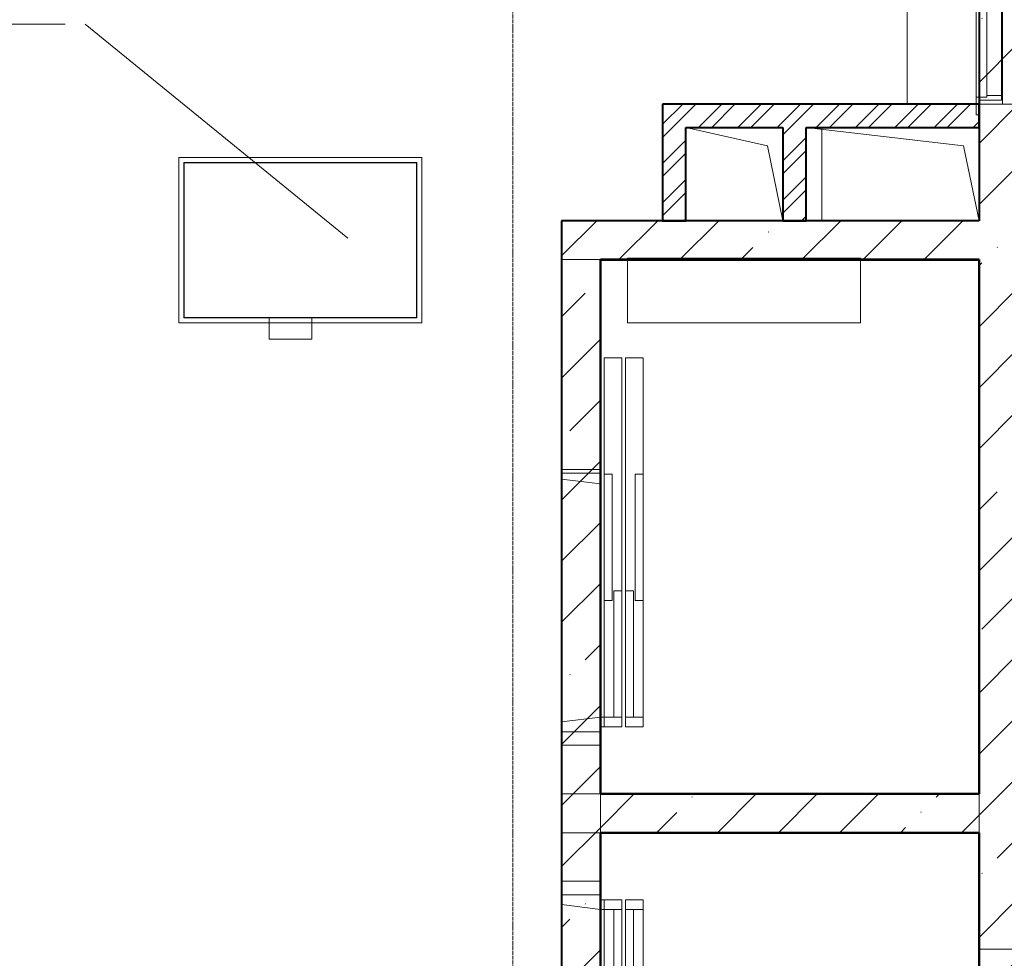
# Model space of a CAD drawing. Header units: millimetres. Extents: x 105028 to 874735, y -568483 to 191941.
# Tile 55 of 135: x 219934 to 225004, y 180763 to 185594. Entities that reach past the tile are written whole.
import ezdxf

# ---------------------------------------------------------------- set-up
doc = ezdxf.new("R2010")
doc.units = ezdxf.units.MM
doc.linetypes.add('ADSK_Линия сетки', pattern=[25, 20, -2.5, 0, -2.5])
for name, color, linetype, lineweight in [('Арматура воздуховодов', 7, 'Continuous', 18), ('Двери', 7, 'Continuous', 18), ('Марки арматуры воздуховодов', 7, 'Continuous', 20), ('Наличник', 7, 'Continuous', 18), ('Оси', 7, 'Continuous', 9), ('Перекрытия', 7, 'Continuous', 18), ('Проем', 7, 'Continuous', 18), ('Стены', 7, 'Continuous', 18), ('Стены разрез', 7, 'Continuous', 40)]:
    doc.layers.add(name, color=color, linetype=linetype, lineweight=lineweight)
pattern_1 = [(45, (0, 0), (-101.0278814, 101.0278814), []), (45, (67.35, 0), (-101.0278814, 101.0278814), [])]
pattern_2 = [(45, (0, 0), (-314.308964, 314.308964), []), (45, (314.3, 0), (-314.308964, 314.308964), [555.625, -111.125, 3.353, -107.772])]

# ---------------------------------------------------------------- blocks, each defined once
blk = doc.blocks.new('A_MEQ_Elevator - Л1-2573915-К2_L01_-1_000__Задание СС')
at = {"layer": 'Двери'}
for p, q in [((-1430, 1440), (-1763, 1440)), ((-1763, 1440), (-1763, 240)), ((-1763, 240), (-1763, 1440)), ((-1763, 1440), (-1430, 1440)), ((-1430, 240), (-1430, 1440)), ((-1430, 1440), (-1430, 240)), ((650, 320), (-1250, 320)), ((-1250, 320), (-1250, 230)), ((-1250, 230), (-1250, 320)), ((-1250, 320), (650, 320)), ((-650, 320), (-650, 280)), ((0, 320), (-650, 320)), ((-650, 320), (0, 320)), ((-650, 280), (-650, 320)), ((0, 280), (0, 320)), ((0, 320), (0, 280)), ((650, 320), (600, 320)), ((600, 320), (600, 230)), ((600, 230), (600, 320)), ((600, 320), (650, 320)), ((650, 230), (650, 320)), ((650, 320), (650, 230)), ((650, 230), (650, 320)), ((650, 320), (650, 230)), ((-650, 280), (0, 280)), ((0, 280), (-650, 280)), ((-50, 270), (-50, 230)), ((600, 270), (-50, 270)), ((-50, 270), (600, 270)), ((-50, 230), (-50, 270)), ((600, 230), (600, 270)), ((600, 270), (600, 230)), ((-1763, 240), (-1430, 240)), ((-1430, 240), (-1763, 240)), ((-1250, 230), (650, 230)), ((650, 230), (-1250, 230)), ((650, 210), (-1250, 210)), ((-1250, 210), (-1250, 120)), ((-1250, 120), (-1250, 210)), ((-1250, 210), (650, 210)), ((-50, 230), (600, 230)), ((600, 230), (-50, 230)), ((600, 210), (-50, 210)), ((-50, 210), (-50, 170)), ((-50, 170), (-50, 210)), ((-50, 210), (600, 210)), ((600, 230), (650, 230)), ((650, 230), (600, 230)), ((600, 170), (600, 210)), ((600, 210), (600, 170)), ((600, 210), (600, 100)), ((650, 210), (600, 210)), ((600, 210), (650, 210)), ((600, 100), (600, 210)), ((650, 120), (650, 210)), ((650, 210), (650, 120)), ((650, 100), (650, 210)), ((650, 210), (650, 100)), ((0, 160), (-650, 160)), ((-650, 160), (-650, 120)), ((-650, 120), (-650, 160)), ((-650, 160), (0, 160)), ((-50, 170), (600, 170)), ((600, 170), (-50, 170)), ((0, 120), (0, 160)), ((0, 160), (0, 120)), ((-1250, 120), (650, 120)), ((650, 120), (-1250, 120)), ((-650, 120), (0, 120)), ((0, 120), (-650, 120)), ((-600, 100), (-675, 100)), ((-675, 100), (-675, -100)), ((-675, -100), (-675, 100)), ((-675, 100), (-600, 100)), ((-625, -100), (-600, 100)), ((-600, 100), (-625, -100)), ((600, 100), (650, 100)), ((650, 100), (600, 100)), ((675, 100), (600, 100)), ((600, 100), (625, -100)), ((625, -100), (600, 100)), ((600, 100), (675, 100)), ((675, -100), (675, 100)), ((675, 100), (675, -100)), ((-675, -100), (-625, -100)), ((-625, -100), (-675, -100)), ((625, -100), (675, -100)), ((675, -100), (625, -100))]:
    blk.add_line(p, q, dxfattribs=at)
blk = doc.blocks.new('A_MEQ_Elevator - Л1-2574024-К2_L01_-1_000__Задание СС')
at = {"layer": 'Двери'}
for p, q in [((-675, 100), (-675, -100)), ((-625, 100), (-675, 100)), ((-675, 100), (-625, 100)), ((-675, -100), (-675, 100)), ((-600, -100), (-625, 100)), ((-625, 100), (-600, -100)), ((625, 100), (600, -100)), ((600, -100), (625, 100)), ((675, 100), (625, 100)), ((625, 100), (675, 100)), ((675, -100), (675, 100)), ((675, 100), (675, -100)), ((-675, -100), (-600, -100)), ((-600, -100), (-675, -100)), ((650, -100), (600, -100)), ((600, -100), (600, -210)), ((600, -210), (600, -100)), ((600, -100), (650, -100)), ((600, -100), (675, -100)), ((675, -100), (600, -100)), ((650, -210), (650, -100)), ((650, -100), (650, -210)), ((650, -120), (-1250, -120)), ((-1250, -120), (-1250, -210)), ((-1250, -210), (-1250, -120)), ((-1250, -120), (650, -120)), ((-650, -120), (-650, -160)), ((0, -120), (-650, -120)), ((-650, -120), (0, -120)), ((-650, -160), (-650, -120)), ((0, -160), (0, -120)), ((0, -120), (0, -160)), ((650, -210), (650, -120)), ((650, -120), (650, -210)), ((-650, -160), (0, -160)), ((0, -160), (-650, -160)), ((-50, -170), (-50, -210)), ((600, -170), (-50, -170)), ((-50, -170), (600, -170)), ((-50, -210), (-50, -170)), ((600, -210), (600, -170)), ((600, -170), (600, -210)), ((-1763, -240), (-1763, -1440)), ((-1430, -240), (-1763, -240)), ((-1763, -240), (-1430, -240)), ((-1763, -1440), (-1763, -240)), ((-1430, -1440), (-1430, -240)), ((-1430, -240), (-1430, -1440)), ((-1250, -210), (650, -210)), ((650, -210), (-1250, -210)), ((650, -230), (-1250, -230)), ((-1250, -230), (-1250, -320)), ((-1250, -320), (-1250, -230)), ((-1250, -230), (650, -230)), ((-50, -210), (600, -210)), ((600, -210), (-50, -210)), ((600, -230), (-50, -230)), ((-50, -230), (-50, -270)), ((-50, -270), (-50, -230)), ((-50, -230), (600, -230)), ((600, -210), (650, -210)), ((650, -210), (600, -210)), ((600, -270), (600, -230)), ((600, -230), (600, -270)), ((600, -230), (600, -320)), ((650, -230), (600, -230)), ((600, -230), (650, -230)), ((600, -320), (600, -230)), ((650, -320), (650, -230)), ((650, -230), (650, -320)), ((650, -320), (650, -230)), ((650, -230), (650, -320)), ((0, -280), (-650, -280)), ((-650, -280), (-650, -320)), ((-650, -320), (-650, -280)), ((-650, -280), (0, -280)), ((-50, -270), (600, -270)), ((600, -270), (-50, -270)), ((0, -320), (0, -280)), ((0, -280), (0, -320)), ((-1250, -320), (650, -320)), ((650, -320), (-1250, -320)), ((-650, -320), (0, -320)), ((0, -320), (-650, -320)), ((600, -320), (650, -320)), ((650, -320), (600, -320)), ((-1763, -1440), (-1430, -1440)), ((-1430, -1440), (-1763, -1440))]:
    blk.add_line(p, q, dxfattribs=at)
blk = doc.blocks.new('101_Дверь_Однопольная - _НЧ_Мет_1200х2300_ЛК_угловая коробка_EI60_П-3539009-К2_L01_-1_000__Задание СС')
at = {"layer": 'Наличник'}
for p, q in [((-640, 55), (-615, 55)), ((-640, -60), (-640, 55)), ((-640, -60), (-640, 55)), ((-640, 55), (640, 55)), ((-615, 55), (-615, -20)), ((-615, 55), (-615, -20)), ((615, 55), (-615, 55)), ((615, 55), (615, -20)), ((615, -20), (615, 55)), ((640, 55), (615, 55)), ((640, -60), (640, 55)), ((640, 55), (640, -60)), ((-615, -20), (-625, -20)), ((-625, -20), (-625, -75)), ((-625, -20), (-625, -75)), ((625, -20), (-625, -20)), ((-615, -20), (615, -20)), ((615, -20), (625, -20)), ((625, -20), (625, -75)), ((625, -75), (625, -20)), ((-715, -60), (-640, -60)), ((-715, -60), (715, -60)), ((-715, -75), (-715, -60)), ((-715, -75), (-715, -60)), ((-625, -75), (-715, -75)), ((715, -75), (-715, -75)), ((-640, -60), (640, -60)), ((625, -75), (-625, -75)), ((715, -75), (625, -75)), ((640, -60), (715, -60)), ((715, -60), (715, -75)), ((715, -75), (715, -60))]:
    blk.add_line(p, q, dxfattribs=at)
blk = doc.blocks.new('135_SLK_K2_AR_rvt-1-К2_L01_-1_000__Задание СС')
at = {"layer": 'Стены разрез', "lineweight": 9}
h = blk.add_hatch(dxfattribs=at)
h.set_pattern_fill('FP_1', color=256, style=0, pattern_type=2)
h.set_pattern_definition(pattern_1)
h.paths.add_polyline_path([(-12372114.2, 10015240.7), (-12372114.2, 10015360.7), (-12373744.2, 10015360.7), (-12373744.2, 10015240.7), (-12372331.9, 10015240.7)])
h = blk.add_hatch(dxfattribs=at)
h.set_pattern_fill('FP_1', color=256, style=0, pattern_type=2)
h.set_pattern_definition(pattern_1)
h.paths.add_polyline_path([(-12373624.2, 10014760.7), (-12373624.2, 10015240.7), (-12373744.2, 10015240.7), (-12373744.2, 10014760.7)])
h = blk.add_hatch(dxfattribs=at)
h.set_pattern_fill('FP_1', color=256, style=0, pattern_type=2)
h.set_pattern_definition(pattern_1)
h.paths.add_polyline_path([(-12373004.2, 10014760.7), (-12373004.2, 10015240.7), (-12373124.2, 10015240.7), (-12373124.2, 10014760.7)])
at = {"lineweight": 18}
for p, q in [((-12373624.2, 10015240.7), (-12373204.2, 10015145.2)), ((-12373004.2, 10015240.7), (-12372194.2, 10015145.2)), ((-12373204.2, 10015145.2), (-12373124.2, 10014760.7)), ((-12372194.2, 10015145.2), (-12372114.2, 10014760.8))]:
    blk.add_line(p, q, dxfattribs=at)
at = {"layer": 'Перекрытия'}
for p, q in [((-12372484.2, 10016960.7), (-12372484.2, 10015360.7)), ((-12372484.2, 10015360.7), (-12372484.2, 10016960.7)), ((-12372484.2, 10015360.7), (-12373744.2, 10015360.7)), ((-12373744.2, 10015360.7), (-12373744.2, 10014760.7)), ((-12373744.2, 10014760.7), (-12373744.2, 10015360.7)), ((-12373744.2, 10015360.7), (-12372484.2, 10015360.7)), ((-12373744.2, 10014760.7), (-12374264.2, 10014760.7)), ((-12374264.2, 10014760.7), (-12374264.2, 10008860.7)), ((-12374264.2, 10008860.7), (-12374264.2, 10014760.7)), ((-12374264.2, 10014760.7), (-12373744.2, 10014760.7))]:
    blk.add_line(p, q, dxfattribs=at)
at = {"layer": 'Стены'}
for p, q in [((-12372114.2, 10015360.7), (-12372114.2, 10016660.7)), ((-12372114.2, 10016660.7), (-12372114.2, 10015360.7)), ((-12371994.2, 10016660.7), (-12371994.2, 10015360.7)), ((-12371994.2, 10015360.7), (-12371994.2, 10016660.7)), ((-12372114.2, 10015360.7), (-12371994.2, 10015360.7)), ((-12371994.2, 10015360.7), (-12372114.2, 10015360.7)), ((-12374264.2, 10013460.7), (-12374264.2, 10014560.7)), ((-12374264.2, 10014560.7), (-12374264.2, 10013460.7)), ((-12374264.2, 10014560.7), (-12374064.2, 10014560.7)), ((-12374264.2, 10014560.7), (-12374064.2, 10014560.7)), ((-12374064.2, 10013460.7), (-12374064.2, 10014560.7)), ((-12374064.2, 10014560.7), (-12374064.2, 10013460.7)), ((-12374064.2, 10013460.7), (-12374264.2, 10013460.7)), ((-12374264.2, 10013460.7), (-12374064.2, 10013460.7)), ((-12374064.2, 10013460.7), (-12374064.2, 10012060.7)), ((-12374063.2, 10013460.7), (-12374064.2, 10013460.7)), ((-12374063.2, 10012060.7), (-12374063.2, 10013460.7)), ((-12374264.2, 10011810.7), (-12374264.2, 10012060.7)), ((-12374264.2, 10012060.7), (-12374264.2, 10011810.7)), ((-12374264.2, 10012060.7), (-12374064.2, 10012060.7)), ((-12374264.2, 10012060.7), (-12374064.2, 10012060.7)), ((-12374064.2, 10011810.7), (-12374064.2, 10012060.7)), ((-12374064.2, 10012060.7), (-12374064.2, 10011810.7)), ((-12374063.2, 10012060.7), (-12374064.2, 10012060.7)), ((-12374064.2, 10011810.7), (-12374264.2, 10011810.7)), ((-12374264.2, 10011810.7), (-12374064.2, 10011810.7)), ((-12374264.2, 10011610.7), (-12374264.2, 10011360.7)), ((-12374264.2, 10011360.7), (-12374264.2, 10011610.7)), ((-12374264.2, 10011610.7), (-12374064.2, 10011610.7)), ((-12374064.2, 10011610.7), (-12374264.2, 10011610.7)), ((-12374064.2, 10011610.7), (-12374064.2, 10011360.7)), ((-12374064.2, 10011360.7), (-12374064.2, 10011610.7)), ((-12374064.2, 10011360.7), (-12374264.2, 10011360.7)), ((-12374064.2, 10011360.7), (-12374264.2, 10011360.7)), ((-12374064.2, 10011360.7), (-12374064.2, 10009960.7)), ((-12374063.2, 10011360.7), (-12374064.2, 10011360.7)), ((-12374063.2, 10009960.7), (-12374063.2, 10011360.7))]:
    blk.add_line(p, q, dxfattribs=at)
at = {"layer": 'Стены разрез'}
for p, q in [((-12372114.2, 10015360.7), (-12373744.2, 10015360.7)), ((-12373744.2, 10015360.7), (-12373744.2, 10015240.7)), ((-12372114.2, 10015240.7), (-12372114.2, 10015360.7)), ((-12373744.2, 10015240.7), (-12373744.2, 10014760.7)), ((-12373624.2, 10015240.7), (-12373124.2, 10015240.7)), ((-12373624.2, 10014760.7), (-12373624.2, 10015240.7)), ((-12373124.2, 10015240.7), (-12373124.2, 10014760.7)), ((-12373004.2, 10015240.7), (-12372114.2, 10015240.7)), ((-12373004.2, 10014760.7), (-12373004.2, 10015240.7)), ((-12373744.2, 10014760.7), (-12373624.2, 10014760.7)), ((-12373124.2, 10014760.7), (-12373004.2, 10014760.7)), ((-12372115.2, 10014560.7), (-12374064.2, 10014560.7)), ((-12374064.2, 10014560.7), (-12374064.2, 10014559.7)), ((-12374064.2, 10014559.7), (-12374064.2, 10011811.7)), ((-12374063.2, 10014559.7), (-12372115.2, 10014559.7)), ((-12374063.2, 10011811.7), (-12374063.2, 10014559.7)), ((-12372114.2, 10014560.7), (-12372115.2, 10014560.7)), ((-12372115.2, 10014559.7), (-12372115.2, 10011811.7)), ((-12372114.2, 10011811.7), (-12372114.2, 10014560.7)), ((-12374064.2, 10011811.7), (-12374064.2, 10011810.7)), ((-12374064.2, 10011810.7), (-12372114.2, 10011810.7)), ((-12372115.2, 10011811.7), (-12374063.2, 10011811.7)), ((-12372114.2, 10011810.7), (-12372114.2, 10011811.7)), ((-12372115.2, 10011610.7), (-12374064.2, 10011610.7)), ((-12374064.2, 10011610.7), (-12374064.2, 10011609.7)), ((-12374064.2, 10011609.7), (-12374064.2, 10008861.7)), ((-12374063.2, 10011609.7), (-12372115.2, 10011609.7)), ((-12374063.2, 10008861.7), (-12374063.2, 10011609.7)), ((-12372114.2, 10011610.7), (-12372115.2, 10011610.7)), ((-12372115.2, 10011609.7), (-12372115.2, 10008861.7)), ((-12372114.2, 10008861.7), (-12372114.2, 10011610.7))]:
    blk.add_line(p, q, dxfattribs=at)
at = {"layer": 'Двери', "lineweight": 18}
for name, p, rotation in [('101_Дверь_Однопольная - _НЧ_Мет_1200х2300_ЛК_угловая коробка_EI60_П-3539009-К2_L01_-1_000__Задание СС', (-12372054.2, 10016020.7), 269.9999999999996), ('A_MEQ_Elevator - Л1-2573915-К2_L01_-1_000__Задание СС', (-12374164.2, 10012805.7), 269.9999999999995), ('A_MEQ_Elevator - Л1-2574024-К2_L01_-1_000__Задание СС', (-12374164.2, 10010615.7), 89.99999999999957)]:
    blk.add_blockref(name, p, dxfattribs=dict(at, rotation=rotation))
blk = doc.blocks.new('135_SLK_GD_KR_rvt-1-К2_L01_-1_000__Задание СС')
at = {"layer": 'Оси', "color": 8, "linetype": 'ADSK_Линия сетки', "true_color": 0x808080}
blk.add_line((-12374514.2, 10021519.5), (-12374514.2, 9979889.5), dxfattribs=at)
blk = doc.blocks.new('231_ADSK_Дверь_Проем - ADSK_Дверь_Проем-2852811-К2_L01_-1_000__Задание СС')
at = {"layer": 'Проем'}
for p, q in [((-650, 100), (650, 100)), ((-650, -100), (650, -100))]:
    blk.add_line(p, q, dxfattribs=at)
blk = doc.blocks.new('135_SLK_K1-2-3_KR_rvt-1-К2_L01_-1_000__Задание СС')
at = {"layer": 'Стены разрез', "lineweight": 9}
h = blk.add_hatch(dxfattribs=at)
h.set_pattern_fill('FP_4', color=256, style=0, pattern_type=2)
h.set_pattern_definition(pattern_2)
h.paths.add_polyline_path([(-12371914.2, 10009860.7), (-12371914.2, 10016960.7), (-12372114.2, 10016960.7), (-12372114.2, 10009860.7)])
h = blk.add_hatch(dxfattribs=at)
h.set_pattern_fill('FP_4', color=256, style=0, pattern_type=2)
h.set_pattern_definition(pattern_2)
h.paths.add_polyline_path([(-12372114.2, 10014560.7), (-12372114.2, 10014760.7), (-12374264.2, 10014760.7), (-12374264.2, 10014560.7), (-12372331.9, 10014560.7)])
h = blk.add_hatch(dxfattribs=at)
h.set_pattern_fill('FP_4', color=256, style=0, pattern_type=2)
h.set_pattern_definition(pattern_2)
h.paths.add_polyline_path([(-12374064.2, 10008660.7), (-12374064.2, 10014560.7), (-12374264.2, 10014560.7), (-12374264.2, 10008660.7)])
h = blk.add_hatch(dxfattribs=at)
h.set_pattern_fill('FP_4', color=256, style=0, pattern_type=2)
h.set_pattern_definition(pattern_2)
h.paths.add_polyline_path([(-12372114.2, 10011610.7), (-12372114.2, 10011810.7), (-12374064.2, 10011810.7), (-12374064.2, 10011610.7), (-12372331.9, 10011610.7)])
at = {"layer": 'Перекрытия'}
for p, q in [((-12373124.2, 10015240.7), (-12373624.2, 10015240.7)), ((-12373624.2, 10015240.7), (-12373624.2, 10014760.7)), ((-12373624.2, 10015240.7), (-12373124.2, 10015240.7)), ((-12373624.2, 10014760.7), (-12373624.2, 10015240.7)), ((-12373124.2, 10014760.7), (-12373124.2, 10015240.7)), ((-12373124.2, 10015240.7), (-12373124.2, 10014760.7)), ((-12372114.2, 10015240.7), (-12372924.2, 10015240.7)), ((-12372924.2, 10015240.7), (-12372924.2, 10014760.7)), ((-12372924.2, 10015240.7), (-12372114.2, 10015240.7)), ((-12372924.2, 10014760.7), (-12372924.2, 10015240.7)), ((-12372114.2, 10014760.7), (-12372114.2, 10015240.7)), ((-12372114.2, 10015240.7), (-12372114.2, 10014760.7)), ((-12373624.2, 10014760.7), (-12373124.2, 10014760.7)), ((-12373124.2, 10014760.7), (-12373624.2, 10014760.7)), ((-12372924.2, 10014760.7), (-12372114.2, 10014760.7)), ((-12372114.2, 10014760.7), (-12372924.2, 10014760.7)), ((-12372114.2, 10014560.7), (-12374064.2, 10014560.7)), ((-12374064.2, 10014560.7), (-12374064.2, 10008660.7)), ((-12374064.2, 10008660.7), (-12374064.2, 10014560.7)), ((-12374064.2, 10014560.7), (-12372114.2, 10014560.7)), ((-12372114.2, 10011010.7), (-12372114.2, 10014560.7)), ((-12372114.2, 10014560.7), (-12372114.2, 10011010.7)), ((-12368914.2, 10011010.7), (-12372114.2, 10011010.7)), ((-12372114.2, 10011010.7), (-12368914.2, 10011010.7))]:
    blk.add_line(p, q, dxfattribs=at)
at = {"layer": 'Стены'}
for p, q in [((-12372114.2, 10016660.7), (-12372114.2, 10015360.7)), ((-12371914.2, 10015360.7), (-12372114.2, 10015360.7)), ((-12374264.2, 10014560.7), (-12374064.2, 10014560.7)), ((-12374264.2, 10014560.7), (-12374264.2, 10011810.7)), ((-12374064.2, 10011810.7), (-12374064.2, 10014560.7)), ((-12374264.2, 10011810.7), (-12374064.2, 10011810.7)), ((-12374064.2, 10011810.7), (-12374264.2, 10011810.7)), ((-12374264.2, 10011610.7), (-12374264.2, 10011810.7)), ((-12374064.2, 10011810.7), (-12374064.2, 10011610.7)), ((-12374264.2, 10011610.7), (-12374264.2, 10008860.7)), ((-12374264.2, 10011610.7), (-12374064.2, 10011610.7)), ((-12374064.2, 10011610.7), (-12374264.2, 10011610.7)), ((-12374064.2, 10008860.7), (-12374064.2, 10011610.7))]:
    blk.add_line(p, q, dxfattribs=at)
at = {"layer": 'Стены разрез'}
for p, q in [((-12372114.2, 10016660.7), (-12372114.2, 10014760.7)), ((-12372114.2, 10014760.7), (-12374264.2, 10014760.7)), ((-12374264.2, 10014760.7), (-12374264.2, 10014560.7)), ((-12374264.2, 10014560.7), (-12374264.2, 10008860.7)), ((-12374064.2, 10011810.7), (-12374064.2, 10014560.7)), ((-12374064.2, 10014560.7), (-12372114.2, 10014560.7)), ((-12372114.2, 10014560.7), (-12372114.2, 10011810.7)), ((-12372114.2, 10011810.7), (-12374064.2, 10011810.7)), ((-12374064.2, 10008860.7), (-12374064.2, 10011610.7)), ((-12374064.2, 10011610.7), (-12372114.2, 10011610.7)), ((-12372114.2, 10011610.7), (-12372114.2, 10009860.7))]:
    blk.add_line(p, q, dxfattribs=at)
at = {"layer": 'Двери', "lineweight": 18, "rotation": 269.9999999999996}
blk.add_blockref('231_ADSK_Дверь_Проем - ADSK_Дверь_Проем-2852811-К2_L01_-1_000__Задание СС', (-12372014.2, 10016010.7), dxfattribs=at)
blk = doc.blocks.new('Клапан противопожарный прямоугольный Сигмавент - Сигмавент-120-НЗ-AxB-SVE_220_-10607678-К2_L01_-1_000__Задание СС')
at = {"layer": 'Арматура воздуховодов'}
for points in [[(-12375009.2, 10015060.6), (-12375009.2, 10015060.8), (-12375098, 10015060.6)], [(-12376209.3, 10014260.7), (-12376209.1, 10014260.7), (-12376209.3, 10014396.9)], [(-12375009.3, 10014260.7), (-12375009.1, 10014260.7), (-12375009.3, 10014396.9)], [(-12375009.2, 10014260.6), (-12375009.2, 10014260.8), (-12376209.2, 10014260.6)]]:
    blk.add_hatch(color=256, dxfattribs=at).paths.add_polyline_path(points)
at = {"layer": 'Арматура воздуховодов', "color": 96, "true_color": 0x008800}
for p, q in [((-12376234.2, 10014235.7), (-12376234.2, 10015085.7)), ((-12376234.2, 10014235.7), (-12376234.2, 10015085.7)), ((-12376234.2, 10015085.7), (-12374984.2, 10015085.7)), ((-12376234.2, 10015085.7), (-12374984.2, 10015085.7)), ((-12376234.2, 10015085.7), (-12376234.2, 10014235.7)), ((-12374984.2, 10015085.7), (-12376234.2, 10015085.7)), ((-12376234.2, 10015085.7), (-12376234.2, 10014235.7)), ((-12374984.2, 10015085.7), (-12376234.2, 10015085.7)), ((-12374984.2, 10015085.7), (-12374984.2, 10014235.7)), ((-12374984.2, 10014235.7), (-12374984.2, 10015085.7)), ((-12374984.2, 10014235.7), (-12374984.2, 10015085.7)), ((-12374984.2, 10014235.7), (-12374984.2, 10015085.7)), ((-12376209.3, 10014260.7), (-12376209.3, 10015060.7)), ((-12376209.3, 10015060.7), (-12376209.3, 10014260.7)), ((-12376209.3, 10015060.7), (-12376209.1, 10015060.7)), ((-12376209.3, 10015060.7), (-12376209.1, 10015060.7)), ((-12375009.2, 10015060.8), (-12376209.2, 10015060.8)), ((-12376209.2, 10015060.8), (-12375009.2, 10015060.8)), ((-12376209.2, 10015060.6), (-12376209.2, 10015060.8)), ((-12376209.2, 10015060.6), (-12376209.2, 10015060.8)), ((-12376209.2, 10014260.7), (-12376209.2, 10015060.7)), ((-12376209.2, 10015060.7), (-12375009.2, 10015060.7)), ((-12376209.2, 10015060.7), (-12376209.2, 10014260.7)), ((-12375009.2, 10015060.7), (-12376209.2, 10015060.7)), ((-12375009.2, 10015060.6), (-12376209.2, 10015060.6)), ((-12376209.2, 10015060.6), (-12375009.2, 10015060.6)), ((-12376209.1, 10014260.7), (-12376209.1, 10015060.7)), ((-12376209.1, 10015060.7), (-12376209.1, 10014260.7)), ((-12376207.7, 10014262.2), (-12376207.7, 10015059.2)), ((-12376207.7, 10015059.2), (-12375010.7, 10015059.2)), ((-12376207.7, 10015059.2), (-12376207.7, 10014262.2)), ((-12375010.7, 10015059.2), (-12376207.7, 10015059.2)), ((-12375010.7, 10014262.2), (-12375010.7, 10015059.2)), ((-12375010.7, 10014262.2), (-12375010.7, 10015059.2)), ((-12375009.3, 10014260.7), (-12375009.3, 10015060.7)), ((-12375009.3, 10015060.7), (-12375009.3, 10014260.7)), ((-12375009.3, 10015060.7), (-12375009.1, 10015060.7)), ((-12375009.3, 10015060.7), (-12375009.1, 10015060.7)), ((-12375009.2, 10015060.8), (-12375009.2, 10015060.6)), ((-12375009.2, 10015060.6), (-12375009.2, 10015060.8)), ((-12375009.2, 10014260.7), (-12375009.2, 10015060.7)), ((-12375009.2, 10014260.7), (-12375009.2, 10015060.7)), ((-12375009.1, 10014260.7), (-12375009.1, 10015060.7)), ((-12375009.1, 10015060.7), (-12375009.1, 10014260.7)), ((-12374984.2, 10014235.7), (-12376234.2, 10014235.7)), ((-12374984.2, 10014235.7), (-12376234.2, 10014235.7)), ((-12376234.2, 10014235.7), (-12374984.2, 10014235.7)), ((-12376234.2, 10014235.7), (-12374984.2, 10014235.7)), ((-12376209.1, 10014260.7), (-12376209.3, 10014260.7)), ((-12376209.3, 10014260.7), (-12376209.1, 10014260.7)), ((-12375009.2, 10014260.8), (-12376209.2, 10014260.8)), ((-12376209.2, 10014260.8), (-12375009.2, 10014260.8)), ((-12376209.2, 10014260.6), (-12376209.2, 10014260.8)), ((-12376209.2, 10014260.6), (-12376209.2, 10014260.8)), ((-12375009.2, 10014260.7), (-12376209.2, 10014260.7)), ((-12376209.2, 10014260.7), (-12375009.2, 10014260.7)), ((-12375009.2, 10014260.6), (-12376209.2, 10014260.6)), ((-12376209.2, 10014260.6), (-12375009.2, 10014260.6)), ((-12375010.7, 10014262.2), (-12376207.7, 10014262.2)), ((-12376207.7, 10014262.2), (-12375010.7, 10014262.2)), ((-12375549.2, 10014260.7), (-12375769.2, 10014260.7)), ((-12375769.2, 10014260.7), (-12375549.2, 10014260.7)), ((-12375769.2, 10014150.7), (-12375769.2, 10014260.7)), ((-12375769.2, 10014150.7), (-12375769.2, 10014260.7)), ((-12375549.2, 10014260.7), (-12375549.2, 10014150.7)), ((-12375549.2, 10014150.7), (-12375549.2, 10014260.7)), ((-12375009.1, 10014260.7), (-12375009.3, 10014260.7)), ((-12375009.3, 10014260.7), (-12375009.1, 10014260.7)), ((-12375009.2, 10014260.8), (-12375009.2, 10014260.6)), ((-12375009.2, 10014260.6), (-12375009.2, 10014260.8)), ((-12375549.2, 10014150.7), (-12375769.2, 10014150.7)), ((-12375769.2, 10014150.7), (-12375549.2, 10014150.7))]:
    blk.add_line(p, q, dxfattribs=at)
blk = doc.blocks.new('_Марка арматуры воздуховодов - 01 Марка _полка 45__имя системы-10000647-К2_L01_-1_000__Задание СС')
at = {"layer": 'Марки арматуры воздуховодов'}
blk.add_line((0, 0), (45, 0), dxfattribs=at)

msp = doc.modelspace()

# ---------------------------------------------------------------- linework, layer by layer
at = {"layer": 'Марки арматуры воздуховодов'}
msp.add_line((221622.7, 184469.6), (220271, 185571.4), dxfattribs=at)

# ---------------------------------------------------------------- block references
at = {"lineweight": 5}
for name in ['135_SLK_GD_KR_rvt-1-К2_L01_-1_000__Задание СС', '135_SLK_K2_AR_rvt-1-К2_L01_-1_000__Задание СС', '135_SLK_K1-2-3_KR_rvt-1-К2_L01_-1_000__Задание СС']:
    msp.add_blockref(name, (12596988, -9830201.6), dxfattribs=at)
at = {"layer": 'Арматура воздуховодов', "color": 96, "true_color": 0x008800}
msp.add_blockref('Клапан противопожарный прямоугольный Сигмавент - Сигмавент-120-НЗ-AxB-SVE_220_-10607678-К2_L01_-1_000__Задание СС', (12596988, -9830201.6), dxfattribs=at)
at = {"layer": 'Марки арматуры воздуховодов', "xscale": 99.99999999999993, "yscale": 99.99999999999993, "zscale": 99.99999999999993}
msp.add_blockref('_Марка арматуры воздуховодов - 01 Марка _полка 45__имя системы-10000647-К2_L01_-1_000__Задание СС', (215667.8, 185571.4), dxfattribs=at)

doc.saveas('drawing.dxf')
